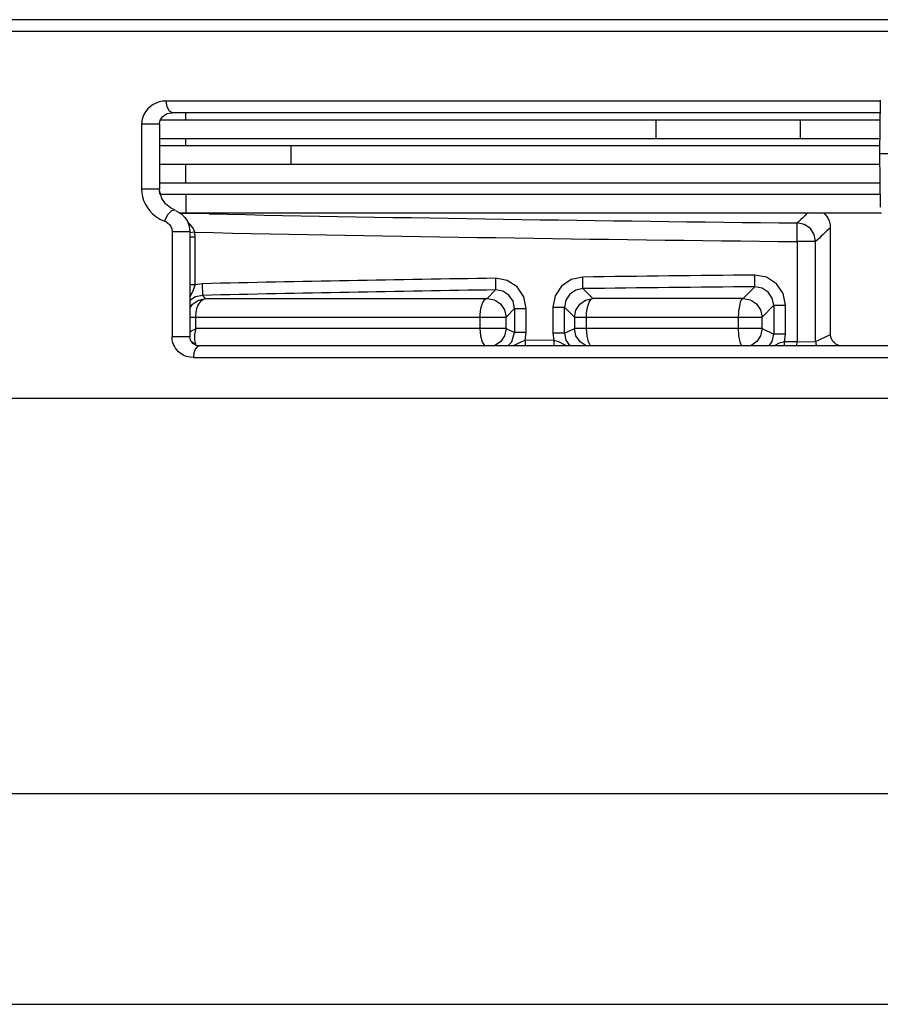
# Paper-space layout 'Sheet' of a CAD drawing. Header units: inches. Extents: x 0.2 to 10.8, y 0.2 to 8.3.
# Tile 247 of 256: x 3.278 to 3.426, y 6.677 to 6.847. Entities that reach past the tile are written whole.
import ezdxf

# ---------------------------------------------------------------- set-up
doc = ezdxf.new("R2010")
doc.units = ezdxf.units.IN
doc.header["$MEASUREMENT"] = 0
doc.layers.get('0').update_dxf_attribs({"lineweight": 5})

psp = doc.layouts.new('Sheet')

# ---------------------------------------------------------------- linework, layer by layer
at = {"color": 0, "linetype": 'ByBlock', "lineweight": -3}
for p, q in [((3.855380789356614, 6.846646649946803), (3.139345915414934, 6.846646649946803)), ((3.137363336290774, 6.844646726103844), (3.857363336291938, 6.844646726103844)), ((3.42582165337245, 6.832664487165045), (3.303145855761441, 6.832663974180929)), ((3.425821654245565, 6.832836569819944), (3.425660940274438, 6.823629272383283)), ((3.302175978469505, 6.82942927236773), (3.425762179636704, 6.82942927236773)), ((3.425783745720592, 6.830664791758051), (3.304243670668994, 6.830664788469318)), ((3.306499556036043, 6.82942927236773), (3.306499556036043, 6.830664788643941)), ((3.387337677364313, 6.826229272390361), (3.387337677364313, 6.82942927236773)), ((3.412095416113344, 6.826229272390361), (3.412095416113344, 6.82942927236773)), ((3.298910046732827, 6.828705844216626), (3.298910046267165, 6.817550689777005)), ((3.302012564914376, 6.828705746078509), (3.298910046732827, 6.828705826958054)), ((3.302012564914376, 6.828705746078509), (3.302012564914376, 6.81755068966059)), ((3.302012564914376, 6.826229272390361), (3.425706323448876, 6.826229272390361)), ((3.306499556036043, 6.825029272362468), (3.306499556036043, 6.826229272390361)), ((3.302012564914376, 6.825029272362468), (3.425685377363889, 6.825029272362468)), ((3.324641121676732, 6.8218292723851), (3.324641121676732, 6.825029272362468)), ((3.569065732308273, 6.823629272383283), (3.425660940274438, 6.823629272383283)), ((3.425660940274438, 6.823629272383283), (3.425821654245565, 6.814421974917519)), ((3.302012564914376, 6.8218292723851), (3.425692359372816, 6.8218292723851)), ((3.306499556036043, 6.818629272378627), (3.306499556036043, 6.8218292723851)), ((3.302012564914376, 6.81755068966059), (3.298910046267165, 6.817550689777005)), ((3.302071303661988, 6.816674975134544), (3.302012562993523, 6.817252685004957)), ((3.302012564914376, 6.818629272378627), (3.425748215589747, 6.818629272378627)), ((3.425783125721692, 6.816629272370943), (3.302176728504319, 6.816629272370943)), ((3.306499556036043, 6.816629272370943), (3.306499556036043, 6.813429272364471)), ((3.426029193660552, 6.813429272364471), (3.305524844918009, 6.813429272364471)), ((3.310527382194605, 6.813274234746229), (3.305604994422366, 6.813371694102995)), ((3.3073527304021, 6.81143032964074), (3.306819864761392, 6.811933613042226)), ((3.307768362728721, 6.810851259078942), (3.3073527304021, 6.81143032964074)), ((3.308058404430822, 6.810123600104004), (3.307768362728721, 6.810851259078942)), ((3.411514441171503, 6.808526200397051), (3.411547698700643, 6.81172425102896)), ((3.417272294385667, 6.792577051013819), (3.41727229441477, 6.810971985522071)), ((3.307231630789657, 6.810200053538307), (3.304159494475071, 6.810200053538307)), ((3.304159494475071, 6.810200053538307), (3.304159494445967, 6.792159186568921)), ((3.307231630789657, 6.810200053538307), (3.307231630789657, 6.792159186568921)), ((3.308058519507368, 6.810123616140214), (3.307231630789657, 6.810009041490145)), ((3.308115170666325, 6.809300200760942), (3.307231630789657, 6.809300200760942)), ((3.308115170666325, 6.809300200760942), (3.308058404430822, 6.810123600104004)), ((3.308115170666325, 6.801115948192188), (3.308115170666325, 6.809300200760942)), ((3.414712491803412, 6.808526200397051), (3.411514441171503, 6.808526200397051)), ((3.411514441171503, 6.808526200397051), (3.411514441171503, 6.791296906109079)), ((3.414712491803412, 6.791348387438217), (3.414712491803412, 6.808526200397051)), ((3.359707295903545, 6.802223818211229), (3.359737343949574, 6.800225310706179)), ((3.374730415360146, 6.800436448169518), (3.374704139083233, 6.80243502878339)), ((3.404288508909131, 6.800773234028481), (3.404269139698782, 6.802771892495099)), ((3.308115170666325, 6.801100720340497), (3.307231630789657, 6.80111982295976)), ((3.309332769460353, 6.801288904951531), (3.308115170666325, 6.801115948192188)), ((3.309332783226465, 6.801288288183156), (3.309377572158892, 6.799290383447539)), ((3.3747310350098, 6.800436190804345), (3.376446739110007, 6.798743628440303)), ((3.402276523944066, 6.798741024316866), (3.404288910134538, 6.800773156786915)), ((3.309377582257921, 6.799289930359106), (3.309923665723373, 6.798756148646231)), ((3.309923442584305, 6.798756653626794), (3.358280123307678, 6.798746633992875)), ((3.358280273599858, 6.7987471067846), (3.35973734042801, 6.800225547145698)), ((3.402275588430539, 6.798741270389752), (3.376445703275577, 6.798744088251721)), ((3.362983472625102, 6.797027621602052), (3.361527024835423, 6.795548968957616)), ((3.362983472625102, 6.797027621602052), (3.364982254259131, 6.797027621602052)), ((3.362983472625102, 6.797027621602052), (3.362983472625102, 6.792894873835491)), ((3.364982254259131, 6.792894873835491), (3.364982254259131, 6.797027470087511)), ((3.369575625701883, 6.797238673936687), (3.371574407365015, 6.797238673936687)), ((3.369575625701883, 6.797238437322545), (3.369575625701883, 6.792782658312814)), ((3.373288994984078, 6.795546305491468), (3.371574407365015, 6.797238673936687)), ((3.371574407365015, 6.792782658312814), (3.371574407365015, 6.797238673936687)), ((3.407517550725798, 6.797575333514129), (3.405505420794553, 6.795543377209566)), ((3.407517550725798, 6.797575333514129), (3.409516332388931, 6.797575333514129)), ((3.407517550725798, 6.797575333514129), (3.407517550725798, 6.792593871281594)), ((3.409516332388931, 6.792593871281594), (3.409516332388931, 6.797575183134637)), ((3.307231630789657, 6.795559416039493), (3.361527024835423, 6.795548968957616)), ((3.308256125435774, 6.793563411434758), (3.308256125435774, 6.795559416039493)), ((3.357038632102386, 6.795548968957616), (3.357038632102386, 6.793564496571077)), ((3.361527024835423, 6.793564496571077), (3.361527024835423, 6.795548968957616)), ((3.373288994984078, 6.795546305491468), (3.405505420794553, 6.795543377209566)), ((3.373288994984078, 6.795546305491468), (3.373288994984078, 6.793564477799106)), ((3.375365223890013, 6.793564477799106), (3.375365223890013, 6.795546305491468)), ((3.401425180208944, 6.795543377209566), (3.401425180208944, 6.793564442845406)), ((3.405505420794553, 6.793564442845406), (3.405505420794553, 6.795543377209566)), ((3.307484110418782, 6.793177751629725), (3.308256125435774, 6.793563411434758)), ((3.308256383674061, 6.793564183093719), (3.308022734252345, 6.792533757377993)), ((3.361527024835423, 6.793564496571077), (3.308256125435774, 6.793564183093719)), ((3.361527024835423, 6.793564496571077), (3.362983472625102, 6.792894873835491)), ((3.371574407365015, 6.792782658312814), (3.373288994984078, 6.793564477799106)), ((3.405505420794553, 6.793564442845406), (3.373288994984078, 6.793564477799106)), ((3.405505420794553, 6.793564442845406), (3.407517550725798, 6.792593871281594)), ((3.307231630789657, 6.792159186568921), (3.304159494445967, 6.792159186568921)), ((3.307231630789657, 6.793006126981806), (3.307484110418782, 6.793177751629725)), ((3.308022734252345, 6.792533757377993), (3.307997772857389, 6.791634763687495)), ((3.364982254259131, 6.792894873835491), (3.362983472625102, 6.792894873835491)), ((3.364817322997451, 6.791595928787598), (3.364982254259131, 6.792894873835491)), ((3.371574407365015, 6.792782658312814), (3.369575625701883, 6.792782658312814)), ((3.369575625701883, 6.792782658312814), (3.369721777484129, 6.79155877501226)), ((3.409516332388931, 6.792593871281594), (3.407517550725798, 6.792593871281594)), ((3.40935217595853, 6.791296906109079), (3.409516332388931, 6.792593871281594)), ((3.414712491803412, 6.791348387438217), (3.417272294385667, 6.792577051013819)), ((3.307997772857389, 6.791634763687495), (3.308170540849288, 6.790942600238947)), ((3.685828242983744, 6.790593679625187), (3.308898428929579, 6.790593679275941)), ((3.36481732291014, 6.791595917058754), (3.362780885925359, 6.790593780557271)), ((3.364817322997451, 6.791595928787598), (3.364809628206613, 6.790593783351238)), ((3.369721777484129, 6.79155877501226), (3.364817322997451, 6.791595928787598)), ((3.369721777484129, 6.79155877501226), (3.369714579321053, 6.790593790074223)), ((3.409349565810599, 6.790593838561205), (3.409353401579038, 6.791302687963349)), ((3.411514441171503, 6.791296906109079), (3.40935217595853, 6.791296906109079)), ((3.411510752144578, 6.79059384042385), (3.411514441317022, 6.791291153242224)), ((3.411514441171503, 6.791291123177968), (3.414712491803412, 6.791348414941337)), ((3.307826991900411, 6.788593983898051), (3.686899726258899, 6.788593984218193)), ((3.249641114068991, 6.781629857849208), (3.74508555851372, 6.781629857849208)), ((3.431363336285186, 6.713629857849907), (3.217542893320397, 6.713629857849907)), ((3.152408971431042, 6.677486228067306), (3.842311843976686, 6.677486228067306))]:
    psp.add_line(p, q, dxfattribs=at)
for points in [[(3.303145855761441, 6.832663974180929), (3.30253442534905, 6.832622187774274), (3.301965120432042, 6.832507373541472), (3.301426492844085, 6.832324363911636), (3.300914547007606, 6.832072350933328), (3.300429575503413, 6.831745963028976), (3.299977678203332, 6.831336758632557), (3.299579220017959, 6.830845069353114), (3.299251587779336, 6.83026670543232), (3.299010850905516, 6.829566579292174), (3.298910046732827, 6.828705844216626)], [(3.30422527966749, 6.830664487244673), (3.303696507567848, 6.830920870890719), (3.303293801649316, 6.831654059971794), (3.303145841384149, 6.832664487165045)], [(3.302012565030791, 6.828705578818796), (3.302023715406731, 6.828901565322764), (3.302188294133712, 6.829471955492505), (3.302497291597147, 6.829930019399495), (3.302898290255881, 6.83027336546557), (3.303370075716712, 6.830511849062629), (3.303894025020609, 6.83064146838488), (3.304225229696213, 6.830663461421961)], [(3.298910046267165, 6.817550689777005), (3.298949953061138, 6.816883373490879), (3.299065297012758, 6.81624087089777), (3.299257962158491, 6.815605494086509), (3.29952270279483, 6.814997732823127), (3.299854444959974, 6.81442530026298), (3.3002588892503, 6.81388074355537), (3.300755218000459, 6.813353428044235), (3.301357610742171, 6.812852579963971), (3.302068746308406, 6.812401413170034), (3.302884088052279, 6.812025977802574)], [(3.304679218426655, 6.813893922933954), (3.303871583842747, 6.814299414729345), (3.303021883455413, 6.815010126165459), (3.302382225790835, 6.815949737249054), (3.302045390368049, 6.817063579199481), (3.302012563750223, 6.81755068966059)], [(3.304679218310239, 6.813893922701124), (3.304062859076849, 6.813805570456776), (3.30336799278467, 6.813106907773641), (3.302884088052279, 6.812025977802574)], [(3.304722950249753, 6.813874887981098), (3.305284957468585, 6.813599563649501), (3.305830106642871, 6.813212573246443)], [(3.305830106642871, 6.813212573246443), (3.306350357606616, 6.812682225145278), (3.306790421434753, 6.812010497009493), (3.307105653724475, 6.811187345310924), (3.307231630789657, 6.810200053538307)], [(3.41727229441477, 6.810971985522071), (3.417241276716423, 6.811413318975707), (3.417144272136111, 6.811863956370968), (3.416966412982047, 6.812332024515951), (3.416683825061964, 6.812814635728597), (3.416267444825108, 6.813292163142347), (3.416084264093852, 6.813429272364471)], [(3.302884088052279, 6.812025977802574), (3.303169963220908, 6.811891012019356), (3.303447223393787, 6.811700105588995), (3.303711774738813, 6.811437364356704), (3.303935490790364, 6.811103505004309), (3.30409565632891, 6.810693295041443), (3.304159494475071, 6.810200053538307)], [(3.414712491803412, 6.808526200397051), (3.414481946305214, 6.809715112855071), (3.413809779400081, 6.810750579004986), (3.41276846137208, 6.811466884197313), (3.411547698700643, 6.81172425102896)], [(3.364982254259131, 6.797027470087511), (3.364573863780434, 6.79904779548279), (3.363419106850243, 6.800743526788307), (3.361706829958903, 6.801856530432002), (3.359706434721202, 6.802223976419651)], [(3.374704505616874, 6.802435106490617), (3.372724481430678, 6.802015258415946), (3.371060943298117, 6.800876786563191), (3.369959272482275, 6.799199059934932), (3.369575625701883, 6.797238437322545)], [(3.409516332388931, 6.797575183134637), (3.409110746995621, 6.799588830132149), (3.407963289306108, 6.801281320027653), (3.406260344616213, 6.80239645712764), (3.404268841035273, 6.802771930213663)], [(3.307231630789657, 6.799003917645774), (3.307442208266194, 6.799364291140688), (3.307850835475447, 6.800230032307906), (3.308111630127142, 6.801100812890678)], [(3.374730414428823, 6.800436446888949), (3.373515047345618, 6.800180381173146), (3.372494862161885, 6.79948611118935), (3.371814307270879, 6.798456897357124), (3.371574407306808, 6.797238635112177)], [(3.407517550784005, 6.797575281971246), (3.407270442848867, 6.798811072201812), (3.406570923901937, 6.799849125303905), (3.405526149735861, 6.800538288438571), (3.404288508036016, 6.800773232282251)], [(3.309377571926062, 6.799290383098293), (3.308171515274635, 6.799026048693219), (3.307231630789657, 6.79837843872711)], [(3.307231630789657, 6.797066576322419), (3.307676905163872, 6.797759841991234), (3.30868948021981, 6.798477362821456), (3.309923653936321, 6.79875666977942)], [(3.358328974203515, 6.798746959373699), (3.359534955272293, 6.7985093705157), (3.360553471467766, 6.797843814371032), (3.361267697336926, 6.796806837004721), (3.361527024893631, 6.795548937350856)], [(3.362983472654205, 6.797027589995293), (3.362734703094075, 6.798267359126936), (3.362030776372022, 6.799307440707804), (3.360980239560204, 6.799995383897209), (3.359737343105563, 6.800225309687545)], [(3.373288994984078, 6.795546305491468), (3.373522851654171, 6.796743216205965), (3.374178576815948, 6.797756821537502), (3.375201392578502, 6.798473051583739), (3.376445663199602, 6.79874408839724)], [(3.40230737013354, 6.798741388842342), (3.403513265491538, 6.798503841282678), (3.404531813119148, 6.797838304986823), (3.405246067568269, 6.796801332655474), (3.40550542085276, 6.795543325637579)], [(3.357038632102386, 6.793564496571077), (3.357134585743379, 6.792353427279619), (3.357408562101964, 6.791321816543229), (3.357819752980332, 6.79062431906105), (3.357877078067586, 6.790593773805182)], [(3.361527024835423, 6.793564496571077), (3.361288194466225, 6.792352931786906), (3.360617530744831, 6.791330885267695), (3.359572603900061, 6.790617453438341), (3.359453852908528, 6.790593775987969)], [(3.375335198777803, 6.790593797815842), (3.375266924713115, 6.790607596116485), (3.37425449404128, 6.79127482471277), (3.373545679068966, 6.792310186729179), (3.37328899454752, 6.793566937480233)], [(3.376094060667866, 6.790593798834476), (3.376044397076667, 6.790624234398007), (3.375686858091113, 6.791321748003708), (3.375448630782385, 6.792353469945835), (3.375365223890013, 6.793564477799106)], [(3.401425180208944, 6.793564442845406), (3.401490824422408, 6.792353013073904), (3.401678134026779, 6.791321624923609), (3.401959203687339, 6.790624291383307), (3.401998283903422, 6.79059383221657)], [(3.405505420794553, 6.793564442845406), (3.405267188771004, 6.79235442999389), (3.404598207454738, 6.791333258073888), (3.403555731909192, 6.790619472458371), (3.403428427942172, 6.790593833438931)], [(3.307826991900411, 6.788593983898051), (3.307187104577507, 6.788648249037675), (3.306606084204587, 6.788796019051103), (3.306093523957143, 6.78901503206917), (3.305652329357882, 6.78928511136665), (3.305281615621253, 6.789588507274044), (3.304978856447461, 6.789908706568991), (3.304739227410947, 6.790230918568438), (3.304554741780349, 6.790544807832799), (3.304416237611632, 6.790844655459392), (3.304314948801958, 6.791128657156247), (3.304243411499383, 6.791398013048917), (3.304195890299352, 6.791656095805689), (3.304168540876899, 6.791907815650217), (3.304159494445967, 6.792159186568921)], [(3.308898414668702, 6.790593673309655), (3.308607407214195, 6.790614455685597), (3.30834329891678, 6.790677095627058), (3.308110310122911, 6.79077175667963), (3.307909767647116, 6.790889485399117), (3.307741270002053, 6.791022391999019), (3.307603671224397, 6.791163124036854), (3.307494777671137, 6.791305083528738), (3.307410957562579, 6.791443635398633), (3.307348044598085, 6.791576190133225), (3.307302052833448, 6.791701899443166), (3.307269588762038, 6.791821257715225), (3.307248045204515, 6.791935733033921), (3.307235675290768, 6.792047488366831), (3.307231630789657, 6.792159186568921)], [(3.361851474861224, 6.790593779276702), (3.362550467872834, 6.791288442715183), (3.362983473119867, 6.79289648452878)], [(3.371574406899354, 6.792785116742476), (3.371816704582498, 6.791560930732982), (3.372460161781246, 6.790593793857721)], [(3.406754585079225, 6.79059383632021), (3.407271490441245, 6.791362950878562), (3.407517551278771, 6.792595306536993)], [(3.41929815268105, 6.790594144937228), (3.419016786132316, 6.790612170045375), (3.418746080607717, 6.790666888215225), (3.418474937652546, 6.790761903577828), (3.418201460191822, 6.790905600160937), (3.417930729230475, 6.791109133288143), (3.417682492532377, 6.79137569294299), (3.417477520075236, 6.791702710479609), (3.417331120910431, 6.792099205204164), (3.417272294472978, 6.792577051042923)], [(3.308898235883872, 6.790593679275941), (3.308489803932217, 6.790451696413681), (3.308141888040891, 6.790020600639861), (3.307908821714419, 6.789367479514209), (3.307826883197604, 6.788593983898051)], [(3.371902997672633, 6.790593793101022), (3.371468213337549, 6.790863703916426), (3.370608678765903, 6.791290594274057), (3.369721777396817, 6.791558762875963)], [(3.409353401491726, 6.791302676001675), (3.408465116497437, 6.791045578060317), (3.407592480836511, 6.790626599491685), (3.407537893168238, 6.790593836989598)]]:
    psp.add_lwpolyline(points, dxfattribs=at)
for centre, radius, start, end in [((3.529172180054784, 17.77068834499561), 10.9595953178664, 268.8568688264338, 269.3850581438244), ((3.529911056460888, 17.82749416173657), 11.0196040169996, 268.8464121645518, 269.3843919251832), ((3.461239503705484, -0.02395857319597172), 6.826937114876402, 90.85215837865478, 91.27499813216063), ((3.486961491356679, -1.752298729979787), 8.555470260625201, 90.55379922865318, 90.75180386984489), ((3.486961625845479, -1.752310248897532), 8.553483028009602, 90.55379463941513, 90.75180178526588), ((3.461239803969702, -0.02397373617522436), 6.824953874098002, 90.85214879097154, 91.2749952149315)]:
    psp.add_arc(centre, radius, start, end, dxfattribs=at)
for points, knots in [([(3.413332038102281, 6.813429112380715), (3.413035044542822, 6.813143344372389), (3.412441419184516, 6.812573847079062), (3.411845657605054, 6.812006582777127), (3.411547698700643, 6.81172425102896)], [0, 0, 0, 0, 0.5010180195, 1, 1, 1, 1]), ([(3.41727229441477, 6.810971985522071), (3.416846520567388, 6.810561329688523), (3.415995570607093, 6.809743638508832), (3.415140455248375, 6.808930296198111), (3.414712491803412, 6.808526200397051)], [0, 0, 0, 0, 0.5012477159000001, 1, 1, 1, 1]), ([(3.308256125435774, 6.795559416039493), (3.308256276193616, 6.796315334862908), (3.308409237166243, 6.797574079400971), (3.309412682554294, 6.798717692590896), (3.309923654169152, 6.798756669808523)], [0, 0, 0, 0, 0.5959743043, 1, 1, 1, 1]), ([(3.35828028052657, 6.798746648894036), (3.35784343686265, 6.79870537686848), (3.357126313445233, 6.797398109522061), (3.357038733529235, 6.796298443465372), (3.357038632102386, 6.795548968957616)], [0, 0, 0, 0, 0.3692690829, 1, 1, 1, 1]), ([(3.375365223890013, 6.795546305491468), (3.375365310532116, 6.796293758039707), (3.375446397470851, 6.797331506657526), (3.376033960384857, 6.798700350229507), (3.376445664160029, 6.79874408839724)], [0, 0, 0, 0, 0.6435383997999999, 1, 1, 1, 1]), ([(3.402275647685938, 6.798741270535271), (3.401896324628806, 6.798691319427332), (3.401518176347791, 6.797241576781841), (3.401425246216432, 6.796288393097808), (3.401425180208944, 6.795543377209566)], [0, 0, 0, 0, 0.3392986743, 1, 1, 1, 1]), ([(3.308170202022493, 6.790941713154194), (3.308053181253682, 6.790976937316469), (3.307822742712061, 6.791069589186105), (3.307610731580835, 6.791198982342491), (3.307510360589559, 6.791273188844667)], [0, 0, 0, 0, 0.4947042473, 1, 1, 1, 1]), ([(3.308170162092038, 6.790941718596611), (3.308192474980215, 6.790893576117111), (3.308237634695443, 6.790803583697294), (3.308289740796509, 6.790717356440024), (3.308316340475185, 6.790677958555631)], [0, 0, 0, 0, 0.5274614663, 1, 1, 1, 1]), ([(3.414712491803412, 6.791348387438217), (3.414712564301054, 6.79122365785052), (3.414741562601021, 6.790966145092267), (3.414817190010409, 6.790718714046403), (3.414867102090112, 6.790596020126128)], [0, 0, 0, 0, 0.4849759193, 1, 1, 1, 1])]:
    psp.add_open_spline(points, degree=3, knots=knots, dxfattribs=at)

doc.saveas('drawing.dxf')
